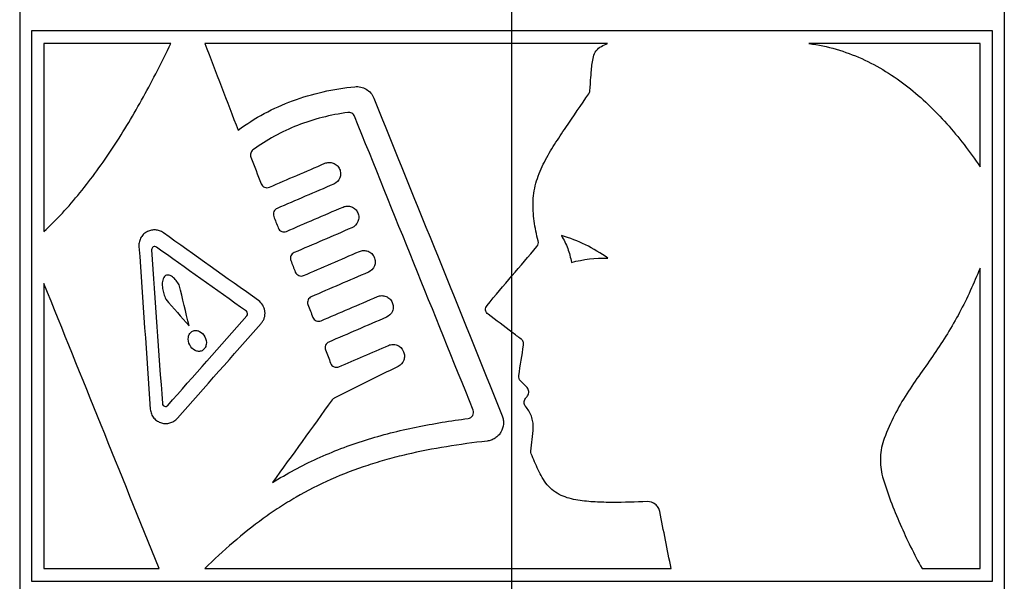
# Paper-space layout '1012-790 Hybird Padfoot' of a CAD drawing. Header units: millimetres. Extents: x 51 to 2966, y 67 to 3970.
# Tile 10 of 110: x 612 to 691, y 1669 to 1714. Entities that reach past the tile are written whole.
import ezdxf

# ---------------------------------------------------------------- set-up
doc = ezdxf.new("R2010")
doc.units = ezdxf.units.MM

psp = doc.layouts.new('1012-790 Hybird Padfoot')

# ---------------------------------------------------------------- linework, layer by layer
at = {"color": 7, "linetype": 'Continuous', "lineweight": 25}
for p, q in [((611.52, 1769.915), (611.52, 1558.926)), ((691.086, 1769.201), (691.086, 1558.926)), ((651.303, 1713.353), (651.303, 1715.556)), ((612.467, 1713.353), (612.467, 1668.903)), ((651.303, 1712.337), (651.303, 1713.353)), ((690.14, 1668.903), (690.14, 1713.353)), ((613.483, 1712.337), (613.483, 1697.137)), ((651.303, 1693.564), (651.303, 1712.337)), ((689.124, 1702.382), (689.124, 1712.337)), ((689.124, 1669.919), (689.124, 1694.201)), ((651.303, 1689.01), (651.303, 1693.564)), ((613.483, 1692.937), (613.483, 1669.919)), ((651.303, 1669.919), (651.303, 1689.01)), ((642.522, 1687.476), (642.541, 1687.432)), ((651.303, 1668.903), (651.303, 1669.919)), ((651.303, 1666.183), (651.303, 1668.903))]:
    psp.add_line(p, q, dxfattribs=at)
for points, knots in [([(651.303, 1713.353), (649.493, 1713.353), (647.692, 1713.353), (644.109, 1713.353), (642.327, 1713.353), (639.668, 1713.353), (638.785, 1713.353), (637.039, 1713.353), (636.175, 1713.353), (633.606, 1713.353), (631.925, 1713.353), (628.629, 1713.353), (627.013, 1713.353), (624.638, 1713.353), (623.854, 1713.353), (622.304, 1713.353), (621.541, 1713.353), (619.294, 1713.353), (617.852, 1713.353), (615.077, 1713.353), (613.744, 1713.353), (612.467, 1713.353)], [0, 0, 0, 0, 0.125, 0.125, 0.25, 0.25, 0.3125, 0.3125, 0.375, 0.375, 0.5, 0.5, 0.625, 0.625, 0.6875, 0.6875, 0.75, 0.75, 0.875, 0.875, 1, 1, 1, 1]), ([(690.14, 1713.353), (688.862, 1713.353), (687.528, 1713.353), (684.749, 1713.353), (683.303, 1713.353), (681.05, 1713.353), (680.285, 1713.353), (678.742, 1713.353), (677.961, 1713.353), (675.593, 1713.353), (673.98, 1713.353), (670.684, 1713.353), (669.001, 1713.353), (666.424, 1713.353), (665.556, 1713.353), (663.802, 1713.353), (662.92, 1713.353), (660.269, 1713.353), (658.49, 1713.353), (654.913, 1713.353), (653.113, 1713.353), (651.303, 1713.353)], [0, 0, 0, 0, 0.125, 0.125, 0.25, 0.25, 0.3125, 0.3125, 0.375, 0.375, 0.5, 0.5, 0.625, 0.625, 0.6875, 0.6875, 0.75, 0.75, 0.875, 0.875, 1, 1, 1, 1]), ([(613.483, 1697.137), (614.493, 1698.084), (615.463, 1699.139), (617.324, 1701.425), (618.216, 1702.656), (619.501, 1704.609), (619.92, 1705.277), (620.734, 1706.633), (621.131, 1707.323), (622.292, 1709.423), (623.028, 1710.864), (623.733, 1712.337)], [0, 0, 0, 0, 0.25, 0.25, 0.5, 0.5, 0.625, 0.625, 0.75, 0.75, 1, 1, 1, 1]), ([(651.303, 1712.337), (649.147, 1712.337), (647.005, 1712.337), (643.813, 1712.337), (642.753, 1712.337), (640.64, 1712.337), (639.585, 1712.337), (636.442, 1712.337), (634.39, 1712.337), (630.372, 1712.337), (628.405, 1712.337), (626.483, 1712.337)], [0, 0, 0, 0, 0.25, 0.25, 0.375, 0.375, 0.5, 0.5, 0.75, 0.75, 1, 1, 1, 1]), ([(657.593, 1708.518), (657.621, 1708.885), (657.648, 1709.252), (657.705, 1709.985), (657.733, 1710.352), (657.806, 1710.898), (657.835, 1711.079), (657.929, 1711.434), (657.996, 1711.61), (658.22, 1711.906), (658.372, 1712.016), (658.694, 1712.194), (658.863, 1712.266), (659.033, 1712.337)], [0, 0, 0, 0, 0.25, 0.25, 0.5, 0.5, 0.625, 0.625, 0.75, 0.75, 0.875, 0.875, 1, 1, 1, 1]), ([(689.124, 1712.337), (687.068, 1712.337), (684.886, 1712.337), (680.276, 1712.337), (677.849, 1712.337), (675.295, 1712.337)], [0, 0, 0, 0, 0.5, 0.5, 1, 1, 1, 1]), ([(675.295, 1712.337), (676.816, 1712.134), (678.231, 1711.714), (680.228, 1710.817), (680.872, 1710.473), (682.123, 1709.704), (682.721, 1709.284), (684.432, 1707.944), (685.471, 1706.939), (687.403, 1704.769), (688.296, 1703.6), (689.124, 1702.382)], [0, 0, 0, 0, 0.25, 0.25, 0.375, 0.375, 0.5, 0.5, 0.75, 0.75, 1, 1, 1, 1]), ([(629.17, 1705.335), (630.523, 1706.339), (631.991, 1707.127), (634.37, 1708.004), (635.197, 1708.246), (636.876, 1708.622), (637.731, 1708.758), (638.601, 1708.848)], [0, 0, 0, 0, 0.5, 0.5, 0.75, 0.75, 1, 1, 1, 1]), ([(638.601, 1708.848), (638.76, 1708.864), (638.918, 1708.855), (639.232, 1708.786), (639.382, 1708.727), (639.798, 1708.48), (640.021, 1708.223), (640.145, 1707.917)], [0, 0, 0, 0, 0.25, 0.25, 0.5, 0.5, 1, 1, 1, 1]), ([(640.145, 1707.917), (641.871, 1703.644), (643.598, 1699.37), (647.052, 1690.82), (648.78, 1686.545), (650.508, 1682.268)], [0, 0, 0, 0, 0.5, 0.5, 1, 1, 1, 1]), ([(653.418, 1696.385), (653.283, 1696.918), (653.169, 1697.453), (653.057, 1698.264), (653.029, 1698.536), (652.999, 1699.082), (652.997, 1699.359), (653.041, 1700.184), (653.135, 1700.72), (653.451, 1701.765), (653.672, 1702.276), (654.174, 1703.25), (654.455, 1703.721), (655.041, 1704.647), (655.346, 1705.103), (656.27, 1706.466), (656.896, 1707.368), (657.509, 1708.278)], [0, 0, 0, 0, 0.125, 0.125, 0.1875, 0.1875, 0.25, 0.25, 0.375, 0.375, 0.5, 0.5, 0.625, 0.625, 0.75, 0.75, 1, 1, 1, 1]), ([(638.045, 1706.766), (636.64, 1706.571), (635.273, 1706.231), (633.329, 1705.472), (632.703, 1705.179), (631.501, 1704.516), (630.924, 1704.145), (630.37, 1703.735)], [0, 0, 0, 0, 0.5, 0.5, 0.75, 0.75, 1, 1, 1, 1]), ([(638.577, 1706.458), (638.535, 1706.563), (638.458, 1706.65), (638.265, 1706.76), (638.153, 1706.781), (638.045, 1706.766)], [0, 0, 0, 0, 0.5, 0.5, 1, 1, 1, 1]), ([(630.37, 1703.735), (630.285, 1703.672), (630.22, 1703.582), (630.157, 1703.372), (630.161, 1703.256), (630.201, 1703.152)], [0, 0, 0, 0, 0.5, 0.5, 1, 1, 1, 1]), ([(636.179, 1702.658), (636.287, 1702.704), (636.402, 1702.729), (636.637, 1702.734), (636.754, 1702.714), (636.974, 1702.629), (637.077, 1702.565), (637.251, 1702.401), (637.323, 1702.301), (637.421, 1702.08), (637.448, 1701.958), (637.452, 1701.716), (637.43, 1701.594), (637.295, 1701.257), (637.117, 1701.077), (636.899, 1700.983)], [0, 0, 0, 0, 0.125, 0.125, 0.25, 0.25, 0.375, 0.375, 0.5, 0.5, 0.625, 0.625, 0.75, 0.75, 1, 1, 1, 1]), ([(631.031, 1701.008), (631.082, 1700.876), (631.188, 1700.774), (631.433, 1700.676), (631.573, 1700.677), (631.695, 1700.729)], [0, 0, 0, 0, 0.5, 0.5, 1, 1, 1, 1]), ([(632.32, 1699.014), (632.206, 1698.965), (632.111, 1698.872), (632.008, 1698.637), (632.004, 1698.496), (632.051, 1698.374)], [0, 0, 0, 0, 0.5, 0.5, 1, 1, 1, 1]), ([(637.649, 1699.128), (637.758, 1699.175), (637.873, 1699.2), (638.109, 1699.205), (638.226, 1699.184), (638.447, 1699.099), (638.55, 1699.034), (638.723, 1698.87), (638.794, 1698.769), (638.891, 1698.549), (638.918, 1698.428), (638.922, 1698.186), (638.9, 1698.065), (638.766, 1697.728), (638.588, 1697.548), (638.369, 1697.454)], [0, 0, 0, 0, 0.125, 0.125, 0.25, 0.25, 0.375, 0.375, 0.5, 0.5, 0.625, 0.625, 0.75, 0.75, 1, 1, 1, 1]), ([(623.131, 1697.049), (623.033, 1697.118), (622.931, 1697.171), (622.716, 1697.247), (622.604, 1697.27), (622.383, 1697.286), (622.27, 1697.279), (622.053, 1697.236), (621.948, 1697.2), (621.745, 1697.099), (621.65, 1697.034), (621.478, 1696.878), (621.4, 1696.785), (621.273, 1696.575), (621.223, 1696.457), (621.161, 1696.208), (621.149, 1696.076), (621.158, 1695.944)], [0, 0, 0, 0, 0.125, 0.125, 0.25, 0.25, 0.375, 0.375, 0.5, 0.5, 0.625, 0.625, 0.75, 0.75, 0.875, 0.875, 1, 1, 1, 1]), ([(632.413, 1697.441), (632.463, 1697.31), (632.568, 1697.208), (632.814, 1697.108), (632.954, 1697.109), (633.077, 1697.162)], [0, 0, 0, 0, 0.5, 0.5, 1, 1, 1, 1]), ([(659.04, 1694.993), (658.471, 1695.407), (657.873, 1695.765), (656.625, 1696.375), (655.973, 1696.627), (655.292, 1696.822)], [0, 0, 0, 0, 0.5, 0.5, 1, 1, 1, 1]), ([(655.292, 1696.822), (655.499, 1696.488), (655.668, 1696.139), (655.937, 1695.416), (656.037, 1695.041), (656.099, 1694.652)], [0, 0, 0, 0, 0.5, 0.5, 1, 1, 1, 1]), ([(622.574, 1695.886), (622.497, 1695.941), (622.399, 1695.946), (622.278, 1695.886), (622.241, 1695.854), (622.19, 1695.77), (622.176, 1695.718), (622.18, 1695.665)], [0, 0, 0, 0, 0.5, 0.5, 0.75, 0.75, 1, 1, 1, 1]), ([(638.978, 1695.539), (639.087, 1695.585), (639.203, 1695.61), (639.439, 1695.615), (639.557, 1695.594), (639.778, 1695.508), (639.881, 1695.443), (640.053, 1695.278), (640.124, 1695.177), (640.221, 1694.958), (640.247, 1694.837), (640.251, 1694.596), (640.229, 1694.475), (640.095, 1694.139), (639.917, 1693.958), (639.698, 1693.864)], [0, 0, 0, 0, 0.125, 0.125, 0.25, 0.25, 0.375, 0.375, 0.5, 0.5, 0.625, 0.625, 0.75, 0.75, 1, 1, 1, 1]), ([(633.702, 1695.446), (633.587, 1695.397), (633.492, 1695.304), (633.389, 1695.068), (633.386, 1694.929), (633.433, 1694.807)], [0, 0, 0, 0, 0.5, 0.5, 1, 1, 1, 1]), ([(689.124, 1694.201), (688.629, 1692.955), (688.08, 1691.75), (687.156, 1690.015), (686.83, 1689.448), (686.148, 1688.338), (685.792, 1687.796), (685.061, 1686.727), (684.685, 1686.199), (683.935, 1685.132), (683.562, 1684.593), (682.853, 1683.481), (682.518, 1682.908), (681.907, 1681.71), (681.632, 1681.087), (681.388, 1680.438)], [0, 0, 0, 0, 0.25, 0.25, 0.375, 0.375, 0.5, 0.5, 0.625, 0.625, 0.75, 0.75, 0.875, 0.875, 1, 1, 1, 1]), ([(624.413, 1692.832), (624.338, 1692.958), (624.256, 1693.078), (624.075, 1693.3), (623.974, 1693.403), (623.806, 1693.526), (623.746, 1693.561), (623.623, 1693.614), (623.557, 1693.631), (623.426, 1693.634), (623.359, 1693.619), (623.243, 1693.552), (623.193, 1693.499), (623.118, 1693.375), (623.092, 1693.304), (623.057, 1693.158), (623.048, 1693.083), (623.035, 1692.855), (623.049, 1692.704), (623.096, 1692.405), (623.132, 1692.257), (623.216, 1691.969), (623.266, 1691.828), (623.321, 1691.689)], [0, 0, 0, 0, 0.125, 0.125, 0.25, 0.25, 0.3125, 0.3125, 0.375, 0.375, 0.4375, 0.4375, 0.5, 0.5, 0.5625, 0.5625, 0.625, 0.625, 0.75, 0.75, 0.875, 0.875, 1, 1, 1, 1]), ([(633.794, 1693.873), (633.845, 1693.743), (633.949, 1693.641), (634.194, 1693.541), (634.335, 1693.542), (634.458, 1693.595)], [0, 0, 0, 0, 0.5, 0.5, 1, 1, 1, 1]), ([(622.783, 1669.919), (621.21, 1673.811), (619.648, 1677.678), (616.546, 1685.354), (615.007, 1689.164), (613.483, 1692.937)], [0, 0, 0, 0, 0.5, 0.5, 1, 1, 1, 1]), ([(635.083, 1691.879), (634.968, 1691.829), (634.872, 1691.736), (634.771, 1691.5), (634.767, 1691.361), (634.814, 1691.239)], [0, 0, 0, 0, 0.5, 0.5, 1, 1, 1, 1]), ([(640.431, 1691.893), (640.54, 1691.94), (640.656, 1691.965), (640.893, 1691.969), (641.012, 1691.948), (641.233, 1691.862), (641.336, 1691.796), (641.508, 1691.631), (641.578, 1691.53), (641.674, 1691.311), (641.7, 1691.19), (641.704, 1690.95), (641.682, 1690.83), (641.548, 1690.494), (641.37, 1690.313), (641.151, 1690.218)], [0, 0, 0, 0, 0.125, 0.125, 0.25, 0.25, 0.375, 0.375, 0.5, 0.5, 0.625, 0.625, 0.75, 0.75, 1, 1, 1, 1]), ([(631.032, 1689.719), (631.088, 1689.783), (631.138, 1689.853), (631.224, 1690.003), (631.259, 1690.084), (631.339, 1690.333), (631.357, 1690.514), (631.327, 1690.777), (631.307, 1690.865), (631.25, 1691.032), (631.214, 1691.111), (631.079, 1691.337), (630.96, 1691.465), (630.821, 1691.565)], [0, 0, 0, 0, 0.125, 0.125, 0.25, 0.25, 0.5, 0.5, 0.625, 0.625, 0.75, 0.75, 1, 1, 1, 1]), ([(649.369, 1690.46), (649.259, 1690.542), (649.187, 1690.67), (649.157, 1690.938), (649.199, 1691.079), (649.288, 1691.183)], [0, 0, 0, 0, 0.5, 0.5, 1, 1, 1, 1]), ([(629.881, 1690.336), (629.927, 1690.387), (629.951, 1690.46), (629.934, 1690.6), (629.895, 1690.665), (629.839, 1690.705)], [0, 0, 0, 0, 0.5, 0.5, 1, 1, 1, 1]), ([(635.212, 1690.213), (635.262, 1690.083), (635.366, 1689.981), (635.611, 1689.88), (635.753, 1689.881), (635.875, 1689.934)], [0, 0, 0, 0, 0.5, 0.5, 1, 1, 1, 1]), ([(626.253, 1687.522), (626.342, 1687.565), (626.42, 1687.634), (626.536, 1687.805), (626.575, 1687.907), (626.627, 1688.229), (626.58, 1688.457), (626.381, 1688.837), (626.229, 1688.993), (625.961, 1689.127), (625.865, 1689.154), (625.671, 1689.164), (625.574, 1689.146), (625.399, 1689.06), (625.321, 1688.992), (625.205, 1688.821), (625.166, 1688.718), (625.114, 1688.398), (625.161, 1688.17), (625.359, 1687.791), (625.51, 1687.635), (625.776, 1687.501), (625.872, 1687.473), (626.066, 1687.462), (626.164, 1687.479), (626.253, 1687.522)], [0, 0, 0, 0, 0.0625, 0.0625, 0.125, 0.125, 0.25, 0.25, 0.375, 0.375, 0.4375, 0.4375, 0.5, 0.5, 0.5625, 0.5625, 0.625, 0.625, 0.75, 0.75, 0.875, 0.875, 0.9375, 0.9375, 1, 1, 1, 1]), ([(652.235, 1687.98), (652.249, 1688.07), (652.238, 1688.162), (652.17, 1688.328), (652.113, 1688.402), (652.041, 1688.457)], [0, 0, 0, 0, 0.5, 0.5, 1, 1, 1, 1]), ([(636.5, 1688.218), (636.385, 1688.169), (636.289, 1688.074), (636.188, 1687.839), (636.185, 1687.7), (636.232, 1687.578)], [0, 0, 0, 0, 0.5, 0.5, 1, 1, 1, 1]), ([(641.325, 1687.953), (641.434, 1688), (641.551, 1688.025), (641.789, 1688.029), (641.908, 1688.007), (642.24, 1687.877), (642.426, 1687.699), (642.522, 1687.476)], [0, 0, 0, 0, 0.25, 0.25, 0.5, 0.5, 1, 1, 1, 1]), ([(642.541, 1687.432), (642.587, 1687.325), (642.612, 1687.21), (642.618, 1686.979), (642.598, 1686.863), (642.478, 1686.539), (642.315, 1686.357), (642.108, 1686.255)], [0, 0, 0, 0, 0.25, 0.25, 0.5, 0.5, 1, 1, 1, 1]), ([(636.647, 1686.505), (636.697, 1686.377), (636.8, 1686.274), (637.046, 1686.173), (637.188, 1686.174), (637.311, 1686.227)], [0, 0, 0, 0, 0.5, 0.5, 1, 1, 1, 1]), ([(652.564, 1683.885), (652.636, 1683.981), (652.671, 1684.1), (652.655, 1684.337), (652.604, 1684.451), (652.521, 1684.536)], [0, 0, 0, 0, 0.5, 0.5, 1, 1, 1, 1]), ([(652.394, 1683.037), (652.325, 1683.124), (652.288, 1683.231), (652.285, 1683.451), (652.32, 1683.559), (652.386, 1683.647)], [0, 0, 0, 0, 0.5, 0.5, 1, 1, 1, 1]), ([(623.048, 1683.248), (623.052, 1683.194), (623.074, 1683.143), (623.14, 1683.065), (623.182, 1683.039), (623.318, 1682.999), (623.418, 1683.024), (623.485, 1683.1)], [0, 0, 0, 0, 0.25, 0.25, 0.5, 0.5, 1, 1, 1, 1]), ([(652.83, 1679.414), (652.852, 1679.73), (652.891, 1680.043), (652.974, 1680.67), (653.018, 1680.985), (653.024, 1681.458), (653.015, 1681.615), (652.967, 1681.924), (652.926, 1682.078), (652.759, 1682.522), (652.59, 1682.789), (652.394, 1683.037)], [0, 0, 0, 0, 0.25, 0.25, 0.5, 0.5, 0.625, 0.625, 0.75, 0.75, 1, 1, 1, 1]), ([(622.077, 1682.8), (622.087, 1682.664), (622.118, 1682.534), (622.219, 1682.288), (622.288, 1682.177), (622.451, 1681.984), (622.545, 1681.902), (622.749, 1681.771), (622.857, 1681.722), (623.083, 1681.655), (623.197, 1681.639), (623.429, 1681.637), (623.545, 1681.652), (623.769, 1681.714), (623.88, 1681.761), (624.083, 1681.887), (624.177, 1681.965), (624.261, 1682.06)], [0, 0, 0, 0, 0.125, 0.125, 0.25, 0.25, 0.375, 0.375, 0.5, 0.5, 0.625, 0.625, 0.75, 0.75, 0.875, 0.875, 1, 1, 1, 1]), ([(631.951, 1676.869), (633.107, 1677.589), (634.311, 1678.238), (636.824, 1679.385), (638.125, 1679.878), (640.131, 1680.508), (640.81, 1680.7), (642.175, 1681.048), (642.862, 1681.205), (644.94, 1681.632), (646.345, 1681.858), (647.766, 1682.045)], [0, 0, 0, 0, 0.25, 0.25, 0.5, 0.5, 0.625, 0.625, 0.75, 0.75, 1, 1, 1, 1]), ([(647.766, 1682.045), (647.918, 1682.065), (648.056, 1682.157), (648.209, 1682.419), (648.222, 1682.585), (648.165, 1682.728)], [0, 0, 0, 0, 0.5, 0.5, 1, 1, 1, 1]), ([(650.508, 1682.268), (650.551, 1682.161), (650.581, 1682.05), (650.617, 1681.824), (650.621, 1681.706), (650.595, 1681.364), (650.524, 1681.138), (650.348, 1680.842), (650.277, 1680.749), (650.118, 1680.584), (650.029, 1680.51), (649.835, 1680.385), (649.732, 1680.334), (649.516, 1680.256), (649.402, 1680.229), (649.287, 1680.216)], [0, 0, 0, 0, 0.125, 0.125, 0.25, 0.25, 0.5, 0.5, 0.625, 0.625, 0.75, 0.75, 0.875, 0.875, 1, 1, 1, 1]), ([(681.388, 1680.438), (681.296, 1680.193), (681.224, 1679.943), (681.118, 1679.43), (681.085, 1679.165), (681.061, 1678.636), (681.071, 1678.373), (681.13, 1677.853), (681.18, 1677.594), (681.25, 1677.342)], [0, 0, 0, 0, 0.25, 0.25, 0.5, 0.5, 0.75, 0.75, 1, 1, 1, 1]), ([(649.287, 1680.216), (647.086, 1679.965), (644.915, 1679.629), (642.253, 1679.007), (641.722, 1678.872), (640.677, 1678.581), (640.161, 1678.425), (638.632, 1677.924), (637.638, 1677.544), (635.706, 1676.686), (634.767, 1676.207), (633.397, 1675.415), (632.946, 1675.138), (632.063, 1674.564), (631.63, 1674.267), (629.511, 1672.738), (627.952, 1671.372), (626.483, 1669.919)], [0, 0, 0, 0, 0.25, 0.25, 0.3125, 0.3125, 0.375, 0.375, 0.5, 0.5, 0.625, 0.625, 0.6875, 0.6875, 0.75, 0.75, 1, 1, 1, 1]), ([(662.227, 1675.328), (661.3, 1675.292), (660.368, 1675.263), (658.964, 1675.265), (658.494, 1675.274), (657.559, 1675.324), (657.091, 1675.364), (656.163, 1675.52), (655.699, 1675.636), (655.057, 1675.934), (654.85, 1676.057), (654.475, 1676.344), (654.307, 1676.508), (654.001, 1676.873), (653.867, 1677.07), (653.627, 1677.474), (653.519, 1677.682), (653.216, 1678.319), (653.038, 1678.756), (652.864, 1679.195)], [0, 0, 0, 0, 0.25, 0.25, 0.375, 0.375, 0.5, 0.5, 0.625, 0.625, 0.6875, 0.6875, 0.75, 0.75, 0.8125, 0.8125, 0.875, 0.875, 1, 1, 1, 1]), ([(681.25, 1677.342), (681.435, 1676.674), (681.661, 1676.027), (682.143, 1674.751), (682.402, 1674.123), (682.943, 1672.887), (683.225, 1672.277), (683.812, 1671.08), (684.116, 1670.491), (684.438, 1669.919)], [0, 0, 0, 0, 0.25, 0.25, 0.5, 0.5, 0.75, 0.75, 1, 1, 1, 1]), ([(663.247, 1674.523), (663.224, 1674.642), (663.18, 1674.752), (663.055, 1674.955), (662.976, 1675.044), (662.697, 1675.262), (662.464, 1675.338), (662.227, 1675.328)], [0, 0, 0, 0, 0.25, 0.25, 0.5, 0.5, 1, 1, 1, 1]), ([(626.483, 1669.919), (628.405, 1669.919), (630.372, 1669.919), (633.389, 1669.919), (634.405, 1669.919), (636.46, 1669.919), (637.499, 1669.919), (640.643, 1669.919), (642.754, 1669.919), (647.006, 1669.919), (649.147, 1669.919), (651.303, 1669.919)], [0, 0, 0, 0, 0.25, 0.25, 0.375, 0.375, 0.5, 0.5, 0.75, 0.75, 1, 1, 1, 1]), ([(651.303, 1669.919), (653.476, 1669.919), (655.634, 1669.919), (659.919, 1669.919), (662.047, 1669.919), (664.159, 1669.919)], [0, 0, 0, 0, 0.5, 0.5, 1, 1, 1, 1]), ([(612.467, 1668.903), (613.744, 1668.903), (615.078, 1668.903), (617.858, 1668.903), (619.303, 1668.903), (621.557, 1668.903), (622.321, 1668.903), (623.865, 1668.903), (624.645, 1668.903), (627.013, 1668.903), (628.626, 1668.903), (631.923, 1668.903), (633.606, 1668.903), (636.183, 1668.903), (637.051, 1668.903), (638.804, 1668.903), (639.687, 1668.903), (642.338, 1668.903), (644.116, 1668.903), (647.694, 1668.903), (649.493, 1668.903), (651.303, 1668.903)], [0, 0, 0, 0, 0.125, 0.125, 0.25, 0.25, 0.3125, 0.3125, 0.375, 0.375, 0.5, 0.5, 0.625, 0.625, 0.6875, 0.6875, 0.75, 0.75, 0.875, 0.875, 1, 1, 1, 1]), ([(651.303, 1668.903), (653.113, 1668.903), (654.914, 1668.903), (658.497, 1668.903), (660.28, 1668.903), (662.939, 1668.903), (663.822, 1668.903), (665.567, 1668.903), (666.432, 1668.903), (669.001, 1668.903), (670.681, 1668.903), (673.978, 1668.903), (675.594, 1668.903), (677.969, 1668.903), (678.752, 1668.903), (680.302, 1668.903), (681.066, 1668.903), (683.312, 1668.903), (684.754, 1668.903), (687.529, 1668.903), (688.862, 1668.903), (690.14, 1668.903)], [0, 0, 0, 0, 0.125, 0.125, 0.25, 0.25, 0.3125, 0.3125, 0.375, 0.375, 0.5, 0.5, 0.625, 0.625, 0.6875, 0.6875, 0.75, 0.75, 0.875, 0.875, 1, 1, 1, 1])]:
    psp.add_open_spline(points, degree=3, knots=knots, dxfattribs=at)
for points in [[(623.733, 1712.337), (620.014, 1712.337), (616.597, 1712.337), (613.483, 1712.337)], [(626.483, 1712.337), (627.377, 1710.007), (628.273, 1707.673), (629.17, 1705.335)], [(659.033, 1712.337), (656.469, 1712.337), (653.893, 1712.337), (651.303, 1712.337)], [(657.509, 1708.278), (657.557, 1708.349), (657.586, 1708.432), (657.593, 1708.518)], [(648.165, 1682.728), (644.967, 1690.644), (641.771, 1698.554), (638.577, 1706.458)], [(630.201, 1703.152), (630.478, 1702.438), (630.755, 1701.723), (631.031, 1701.008)], [(631.695, 1700.729), (633.171, 1701.364), (634.665, 1702.007), (636.179, 1702.658)], [(636.899, 1700.983), (635.354, 1700.318), (633.827, 1699.662), (632.32, 1699.014)], [(633.077, 1697.162), (634.583, 1697.81), (636.107, 1698.465), (637.649, 1699.128)], [(632.051, 1698.374), (632.172, 1698.063), (632.292, 1697.752), (632.413, 1697.441)], [(638.369, 1697.454), (636.795, 1696.777), (635.24, 1696.108), (633.702, 1695.446)], [(630.821, 1691.565), (628.19, 1693.441), (625.625, 1695.27), (623.131, 1697.049)], [(653.315, 1695.939), (653.418, 1696.061), (653.457, 1696.23), (653.418, 1696.385)], [(621.158, 1695.944), (621.464, 1691.563), (621.771, 1687.182), (622.077, 1682.8)], [(622.18, 1695.665), (622.469, 1691.526), (622.759, 1687.387), (623.048, 1683.248)], [(629.839, 1690.705), (627.354, 1692.477), (624.931, 1694.205), (622.574, 1695.886)], [(651.303, 1693.564), (651.974, 1694.355), (652.644, 1695.147), (653.315, 1695.939)], [(633.433, 1694.807), (633.553, 1694.496), (633.674, 1694.184), (633.794, 1693.873)], [(634.458, 1693.595), (635.949, 1694.236), (637.455, 1694.884), (638.978, 1695.539)], [(656.099, 1694.652), (657.066, 1694.909), (658.047, 1695.021), (659.04, 1694.993)], [(639.698, 1693.864), (638.144, 1693.196), (636.605, 1692.534), (635.083, 1691.879)], [(649.288, 1691.183), (649.959, 1691.976), (650.631, 1692.77), (651.303, 1693.564)], [(625.211, 1689.524), (624.945, 1690.627), (624.679, 1691.729), (624.413, 1692.832)], [(623.321, 1691.689), (623.947, 1690.971), (624.577, 1690.249), (625.211, 1689.524)], [(635.875, 1689.934), (637.379, 1690.581), (638.898, 1691.234), (640.431, 1691.893)], [(634.814, 1691.239), (634.947, 1690.897), (635.079, 1690.555), (635.212, 1690.213)], [(623.485, 1683.1), (625.58, 1685.469), (627.713, 1687.882), (629.881, 1690.336)], [(641.151, 1690.218), (639.586, 1689.546), (638.036, 1688.879), (636.5, 1688.218)], [(651.303, 1689.01), (650.659, 1689.493), (650.014, 1689.977), (649.369, 1690.46)], [(624.261, 1682.06), (626.478, 1684.568), (628.736, 1687.123), (631.032, 1689.719)], [(652.041, 1688.457), (651.795, 1688.641), (651.549, 1688.825), (651.303, 1689.01)], [(637.311, 1686.227), (638.639, 1686.798), (639.977, 1687.373), (641.325, 1687.953)], [(651.851, 1685.503), (651.979, 1686.329), (652.107, 1687.154), (652.235, 1687.98)], [(636.232, 1687.578), (636.37, 1687.221), (636.509, 1686.863), (636.647, 1686.505)], [(642.108, 1686.255), (640.371, 1685.395), (638.65, 1684.542), (636.946, 1683.698)], [(651.989, 1685.075), (651.879, 1685.187), (651.827, 1685.348), (651.851, 1685.503)], [(652.521, 1684.536), (652.343, 1684.716), (652.166, 1684.896), (651.989, 1685.075)], [(636.946, 1683.698), (636.873, 1683.662), (636.81, 1683.609), (636.762, 1683.542)], [(652.386, 1683.647), (652.446, 1683.726), (652.505, 1683.806), (652.564, 1683.885)], [(636.762, 1683.542), (635.148, 1681.304), (633.544, 1679.079), (631.951, 1676.869)], [(652.864, 1679.195), (652.836, 1679.265), (652.825, 1679.339), (652.83, 1679.414)], [(664.159, 1669.919), (663.855, 1671.454), (663.551, 1672.988), (663.247, 1674.523)], [(613.483, 1669.919), (616.327, 1669.919), (619.427, 1669.919), (622.783, 1669.919)], [(684.438, 1669.919), (686.075, 1669.919), (687.636, 1669.919), (689.124, 1669.919)]]:
    psp.add_open_spline(points, degree=3, dxfattribs=at)

doc.saveas('drawing.dxf')
